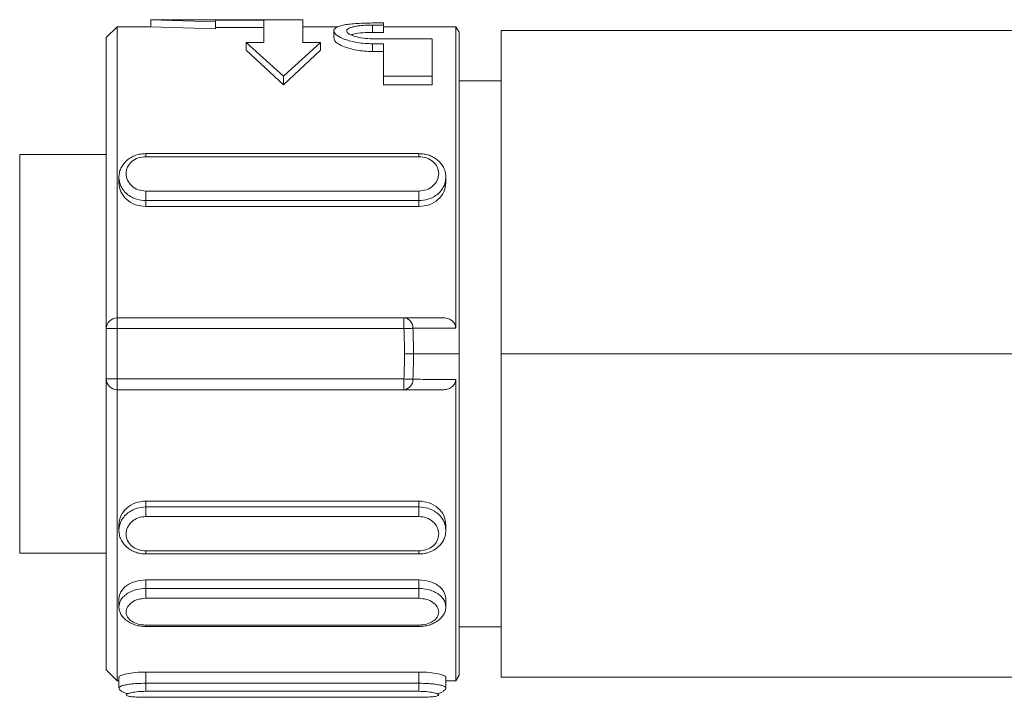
# Model space of a CAD drawing. Header units: millimetres. Extents: x -445 to 1926, y -59 to 420.
# Tile 8 of 44: x -241 to -213, y 155 to 174. Entities that reach past the tile are written whole.
import ezdxf

# ---------------------------------------------------------------- set-up
doc = ezdxf.new("R2010")
doc.units = ezdxf.units.MM
doc.linetypes.add('SLD-Solid', pattern=[0])

msp = doc.modelspace()

# ---------------------------------------------------------------- linework, layer by layer
at = {"color": 7, "linetype": 'SLD-Solid', "lineweight": 18}
for p, q in [((-232.719, 173.885), (-236.951, 173.885)), ((-236.949, 173.885), (-235.149, 173.827)), ((-236.949, 173.685), (-236.949, 173.885)), ((-235.149, 173.869), (-233.799, 173.869)), ((-235.149, 173.869), (-235.149, 173.827)), ((-235.149, 173.626), (-235.149, 173.827)), ((-233.799, 173.869), (-233.799, 173.251)), ((-232.719, 173.885), (-232.719, 173.251)), ((-230.775, 173.793), (-230.469, 173.793)), ((-230.775, 173.735), (-230.469, 173.735)), ((-230.775, 173.531), (-230.775, 173.735)), ((-230.469, 173.793), (-230.469, 173.735)), ((-230.469, 173.531), (-230.469, 173.735)), ((-237.886, 173.685), (-238.186, 173.385)), ((-236.948, 173.685), (-237.886, 173.685)), ((-236.949, 173.685), (-235.149, 173.626)), ((-235.149, 173.669), (-233.799, 173.669)), ((-231.742, 173.685), (-232.719, 173.685)), ((-231.855, 173.573), (-231.855, 173.366)), ((-230.775, 173.531), (-230.469, 173.531)), ((-228.463, 173.685), (-230.469, 173.685)), ((-228.366, 173.535), (-228.463, 173.685)), ((-228.463, 173.685), (-228.463, 165.298)), ((-228.366, 164.585), (-228.366, 173.535)), ((-212.595, 173.585), (-227.196, 173.585)), ((-227.196, 173.585), (-227.196, 164.585)), ((-238.186, 165.285), (-238.186, 173.385)), ((-234.294, 173.036), (-234.294, 173.251)), ((-234.294, 173.251), (-233.259, 172.312)), ((-234.294, 173.251), (-233.799, 173.251)), ((-232.224, 173.251), (-233.259, 172.312)), ((-232.719, 173.251), (-232.224, 173.251)), ((-232.224, 173.036), (-232.224, 173.251)), ((-230.775, 173.351), (-229.119, 173.351)), ((-230.775, 173.215), (-230.469, 173.215)), ((-230.775, 172.999), (-230.775, 173.215)), ((-230.469, 173.215), (-230.469, 172.312)), ((-229.119, 173.351), (-229.119, 172.312)), ((-234.294, 173.036), (-233.259, 172.07)), ((-232.224, 173.036), (-233.259, 172.07)), ((-230.775, 172.999), (-230.469, 172.999)), ((-233.259, 172.07), (-233.259, 172.312)), ((-230.469, 172.312), (-229.119, 172.312)), ((-230.469, 172.07), (-230.469, 172.312)), ((-230.469, 172.07), (-229.119, 172.07)), ((-229.119, 172.07), (-229.119, 172.312)), ((-227.196, 172.185), (-228.366, 172.185)), ((-229.486, 170.157), (-237.086, 170.157)), ((-237.086, 170.153), (-237.086, 170.153)), ((-229.486, 170.153), (-229.486, 170.153)), ((-238.186, 170.135), (-240.596, 170.135)), ((-240.596, 159.035), (-240.596, 170.135)), ((-229.486, 170.071), (-237.086, 170.071)), ((-237.836, 169.496), (-237.836, 169.34)), ((-228.736, 169.34), (-228.736, 169.496)), ((-237.086, 169.113), (-229.486, 169.113)), ((-237.086, 168.848), (-229.486, 168.848)), ((-237.086, 168.684), (-237.086, 168.848)), ((-229.486, 168.684), (-229.486, 168.848)), ((-237.086, 168.684), (-229.486, 168.684)), ((-237.886, 165.285), (-237.886, 165.585)), ((-237.886, 165.585), (-229.904, 165.585)), ((-229.904, 165.285), (-229.904, 165.585)), ((-238.186, 163.885), (-238.186, 165.285)), ((-238.186, 165.285), (-237.886, 165.285)), ((-237.886, 163.885), (-237.886, 165.285)), ((-237.886, 165.285), (-229.904, 165.285)), ((-229.889, 164.585), (-229.637, 164.585)), ((-228.366, 164.585), (-229.637, 164.585)), ((-228.366, 155.635), (-228.366, 164.585)), ((-227.196, 164.585), (-227.196, 155.585)), ((-227.196, 164.585), (-211.822, 164.585)), ((-237.886, 163.885), (-238.186, 163.885)), ((-238.186, 155.785), (-238.186, 163.885)), ((-237.886, 163.885), (-229.904, 163.885)), ((-237.886, 163.585), (-237.886, 163.885)), ((-229.904, 163.585), (-229.904, 163.885)), ((-228.463, 163.872), (-228.463, 155.485)), ((-237.886, 163.585), (-229.904, 163.585)), ((-237.886, 163.585), (-237.886, 155.485)), ((-237.086, 160.486), (-229.486, 160.486)), ((-237.086, 160.321), (-237.086, 160.486)), ((-229.486, 160.321), (-237.086, 160.321)), ((-229.486, 160.321), (-229.486, 160.486)), ((-229.486, 160.056), (-237.086, 160.056)), ((-237.836, 159.83), (-237.836, 159.673)), ((-228.736, 159.673), (-228.736, 159.83)), ((-240.596, 159.035), (-238.186, 159.035)), ((-237.086, 159.098), (-229.486, 159.098)), ((-237.086, 159.017), (-237.086, 159.016)), ((-237.086, 159.013), (-229.486, 159.013)), ((-229.486, 159.017), (-229.486, 159.016)), ((-237.086, 158.289), (-229.486, 158.289)), ((-237.086, 158.054), (-237.086, 158.289)), ((-229.486, 158.054), (-229.486, 158.289)), ((-229.486, 158.054), (-237.086, 158.054)), ((-237.836, 157.769), (-237.836, 157.545)), ((-229.486, 157.779), (-237.086, 157.779)), ((-228.736, 157.545), (-228.736, 157.769)), ((-237.086, 157.035), (-229.486, 157.035)), ((-237.086, 156.995), (-237.086, 156.994)), ((-237.086, 156.992), (-229.486, 156.992)), ((-228.366, 156.985), (-227.196, 156.985)), ((-238.186, 155.785), (-237.886, 155.485)), ((-237.086, 155.726), (-229.486, 155.726)), ((-237.086, 155.415), (-237.086, 155.726)), ((-229.486, 155.415), (-229.486, 155.726)), ((-228.463, 155.485), (-228.366, 155.635)), ((-237.886, 155.485), (-237.836, 155.485)), ((-237.836, 155.585), (-237.836, 155.288)), ((-229.486, 155.415), (-237.086, 155.415)), ((-228.736, 155.288), (-228.736, 155.585)), ((-228.736, 155.485), (-228.463, 155.485)), ((-227.196, 155.585), (-212.595, 155.585)), ((-229.486, 155.19), (-237.086, 155.19)), ((-237.086, 155.023), (-237.086, 155.025)), ((-237.086, 155.023), (-229.486, 155.023)), ((-237.086, 155.023), (-229.486, 155.023)), ((-229.486, 155.023), (-229.486, 155.025))]:
    msp.add_line(p, q, dxfattribs=at)
at = {"color": 7, "linetype": 'SLD-Solid', "lineweight": 18, "flags": 128}
for points in [[(-229.904, 165.285), (-229.866, 165.286), (-229.83, 165.288), (-229.794, 165.289), (-229.76, 165.291), (-229.729, 165.292), (-229.7, 165.293), (-229.674, 165.294), (-229.652, 165.295)], [(-229.904, 163.885), (-229.866, 163.883), (-229.83, 163.882), (-229.794, 163.88), (-229.76, 163.879), (-229.729, 163.877), (-229.7, 163.876), (-229.674, 163.875), (-229.652, 163.874)]]:
    msp.add_lwpolyline(points, dxfattribs=at)
at = {"color": 7, "linetype": 'SLD-Solid', "lineweight": 18}
for centre, radius, start, end in [((-237.886, 165.285), 0.3, 90, 180), ((-229.929, 165.309), 0.277, 357.2241, 84.7868), ((-237.886, 163.885), 0.3, 180, 270), ((-229.929, 163.861), 0.277, 275.2132, 2.7759)]:
    msp.add_arc(centre, radius, start, end, dxfattribs=at)
for points, knots in [([(-230.775, 173.793), (-230.848, 173.792), (-230.993, 173.791), (-231.202, 173.781), (-231.395, 173.765), (-231.561, 173.741), (-231.696, 173.708), (-231.825, 173.654), (-231.882, 173.567), (-231.787, 173.448), (-231.558, 173.331), (-231.268, 173.256), (-230.994, 173.22), (-230.848, 173.217), (-230.775, 173.215)], [0, 0, 0, 0, 0.0633012, 0.126596, 0.1899737, 0.253483, 0.3175476, 0.3817535, 0.5101148, 0.6321715, 0.7495941, 0.8730421, 0.9368131, 1, 1, 1, 1]), ([(-230.775, 173.351), (-230.866, 173.355), (-231.048, 173.362), (-231.279, 173.415), (-231.44, 173.485), (-231.499, 173.549), (-231.494, 173.599), (-231.459, 173.635), (-231.395, 173.666), (-231.304, 173.691), (-231.191, 173.711), (-231.062, 173.724), (-230.922, 173.733), (-230.824, 173.734), (-230.775, 173.735)], [0, 0, 0, 0, 0.117956, 0.237518, 0.355416, 0.477991, 0.544342, 0.610619, 0.677204, 0.743751, 0.808134, 0.872387, 0.936249, 1, 1, 1, 1]), ([(-231.369, 173.461), (-231.342, 173.471), (-231.268, 173.499), (-231.055, 173.525), (-230.868, 173.529), (-230.775, 173.531)], [0, 0, 0, 0, 0.217275, 0.60808, 1, 1, 1, 1]), ([(-231.845, 173.366), (-231.839, 173.335), (-231.83, 173.279), (-231.719, 173.204), (-231.587, 173.138), (-231.431, 173.084), (-231.223, 173.036), (-231.004, 173.005), (-230.85, 173.001), (-230.775, 172.999)], [0, 0, 0, 0, 0.195304, 0.356358, 0.449107, 0.602466, 0.734571, 0.870465, 1, 1, 1, 1]), ([(-237.086, 170.156), (-237.133, 170.154), (-237.228, 170.15), (-237.369, 170.113), (-237.5, 170.053), (-237.617, 169.97), (-237.713, 169.867), (-237.784, 169.75), (-237.829, 169.621), (-237.833, 169.531), (-237.835, 169.486)], [0, 0, 0, 0, 0.121255, 0.244092, 0.368308, 0.493619, 0.619716, 0.746317, 0.873154, 1, 1, 1, 1]), ([(-237.086, 170.071), (-237.086, 170.09), (-237.086, 170.127), (-237.086, 170.154), (-237.086, 170.153), (-237.086, 170.153)], [0, 0, 0, 0, 0.425645, 0.851289, 1, 1, 1, 1]), ([(-228.736, 169.486), (-228.738, 169.531), (-228.742, 169.621), (-228.787, 169.75), (-228.858, 169.867), (-228.954, 169.97), (-229.071, 170.053), (-229.202, 170.113), (-229.343, 170.15), (-229.438, 170.154), (-229.486, 170.156)], [0, 0, 0, 0, 0.126846, 0.253683, 0.380284, 0.506381, 0.631692, 0.755908, 0.878745, 1, 1, 1, 1]), ([(-229.486, 170.071), (-229.486, 170.09), (-229.486, 170.127), (-229.486, 170.154), (-229.486, 170.153), (-229.486, 170.153)], [0, 0, 0, 0, 0.42565, 0.8513, 1, 1, 1, 1]), ([(-237.086, 170.071), (-237.157, 170.064), (-237.302, 170.05), (-237.485, 169.943), (-237.607, 169.788), (-237.65, 169.601), (-237.607, 169.412), (-237.485, 169.25), (-237.302, 169.136), (-237.157, 169.121), (-237.086, 169.113)], [0, 0, 0, 0, 0.123327, 0.248039, 0.373729, 0.500052, 0.626334, 0.751958, 0.876621, 1, 1, 1, 1]), ([(-229.486, 169.113), (-229.414, 169.121), (-229.269, 169.136), (-229.086, 169.25), (-228.964, 169.412), (-228.921, 169.601), (-228.964, 169.788), (-229.086, 169.943), (-229.269, 170.05), (-229.414, 170.064), (-229.486, 170.071)], [0, 0, 0, 0, 0.123379, 0.248042, 0.373666, 0.499948, 0.626271, 0.751961, 0.876673, 1, 1, 1, 1]), ([(-237.836, 169.34), (-237.824, 169.255), (-237.802, 169.087), (-237.628, 168.869), (-237.38, 168.714), (-237.184, 168.694), (-237.086, 168.684)], [0, 0, 0, 0, 0.249686, 0.5, 0.750456, 1, 1, 1, 1]), ([(-237.835, 169.494), (-237.827, 169.422), (-237.814, 169.305), (-237.727, 169.153), (-237.621, 169.035), (-237.486, 168.944), (-237.308, 168.867), (-237.17, 168.856), (-237.086, 168.848)], [0, 0, 0, 0, 0.213659, 0.347689, 0.498768, 0.649987, 0.784074, 1, 1, 1, 1]), ([(-229.486, 168.848), (-229.401, 168.856), (-229.263, 168.867), (-229.085, 168.944), (-228.95, 169.035), (-228.844, 169.153), (-228.757, 169.305), (-228.744, 169.422), (-228.736, 169.494)], [0, 0, 0, 0, 0.215926, 0.350013, 0.501231, 0.652319, 0.786352, 1, 1, 1, 1]), ([(-229.486, 168.684), (-229.387, 168.694), (-229.191, 168.714), (-228.943, 168.869), (-228.769, 169.087), (-228.747, 169.255), (-228.736, 169.34)], [0, 0, 0, 0, 0.249544, 0.499999, 0.750313, 1, 1, 1, 1]), ([(-229.904, 165.585), (-229.693, 165.585), (-229.326, 165.585), (-228.959, 165.585), (-228.802, 165.585)], [0, 0, 0, 0, 0.573206, 1, 1, 1, 1]), ([(-228.802, 165.585), (-228.755, 165.58), (-228.666, 165.572), (-228.569, 165.515), (-228.514, 165.455), (-228.485, 165.405), (-228.466, 165.352), (-228.464, 165.316), (-228.463, 165.298)], [0, 0, 0, 0, 0.284304, 0.540981, 0.660138, 0.778134, 0.889103, 1, 1, 1, 1]), ([(-229.889, 164.585), (-229.89, 164.715), (-229.891, 164.949), (-229.9, 165.182), (-229.904, 165.285)], [0, 0, 0, 0, 0.55979, 1, 1, 1, 1]), ([(-229.652, 165.295), (-229.424, 165.296), (-229.028, 165.296), (-228.632, 165.297), (-228.463, 165.298)], [0, 0, 0, 0, 0.574701, 1, 1, 1, 1]), ([(-229.637, 164.585), (-229.638, 164.717), (-229.639, 164.954), (-229.648, 165.191), (-229.652, 165.295)], [0, 0, 0, 0, 0.559812, 1, 1, 1, 1]), ([(-229.904, 163.885), (-229.899, 164.015), (-229.89, 164.248), (-229.889, 164.482), (-229.889, 164.585)], [0, 0, 0, 0, 0.5591326, 1, 1, 1, 1]), ([(-229.652, 163.874), (-229.647, 164.007), (-229.639, 164.243), (-229.638, 164.48), (-229.637, 164.585)], [0, 0, 0, 0, 0.559126, 1, 1, 1, 1]), ([(-228.463, 163.872), (-228.676, 163.872), (-229.072, 163.873), (-229.468, 163.874), (-229.652, 163.874)], [0, 0, 0, 0, 0.536896, 1, 1, 1, 1]), ([(-228.463, 163.872), (-228.464, 163.854), (-228.466, 163.817), (-228.485, 163.764), (-228.514, 163.715), (-228.569, 163.655), (-228.666, 163.598), (-228.755, 163.589), (-228.802, 163.585)], [0, 0, 0, 0, 0.110875, 0.221865, 0.339814, 0.459018, 0.715696, 1, 1, 1, 1]), ([(-228.802, 163.585), (-229, 163.585), (-229.367, 163.585), (-229.734, 163.585), (-229.904, 163.585)], [0, 0, 0, 0, 0.537091, 1, 1, 1, 1]), ([(-237.086, 160.486), (-237.184, 160.476), (-237.38, 160.455), (-237.628, 160.301), (-237.802, 160.083), (-237.824, 159.914), (-237.836, 159.83)], [0, 0, 0, 0, 0.249544, 0.5, 0.750314, 1, 1, 1, 1]), ([(-237.086, 160.321), (-237.17, 160.314), (-237.308, 160.302), (-237.486, 160.226), (-237.621, 160.134), (-237.727, 160.017), (-237.814, 159.864), (-237.827, 159.747), (-237.835, 159.676)], [0, 0, 0, 0, 0.216065, 0.350124, 0.501248, 0.652323, 0.786354, 1, 1, 1, 1]), ([(-228.736, 159.83), (-228.747, 159.914), (-228.769, 160.083), (-228.943, 160.301), (-229.191, 160.455), (-229.387, 160.476), (-229.486, 160.486)], [0, 0, 0, 0, 0.249687, 0.500001, 0.750456, 1, 1, 1, 1]), ([(-228.736, 159.676), (-228.744, 159.747), (-228.757, 159.864), (-228.844, 160.017), (-228.95, 160.134), (-229.085, 160.226), (-229.263, 160.302), (-229.401, 160.314), (-229.486, 160.321)], [0, 0, 0, 0, 0.213656, 0.347684, 0.49875, 0.649875, 0.783934, 1, 1, 1, 1]), ([(-237.086, 160.056), (-237.157, 160.049), (-237.302, 160.034), (-237.485, 159.919), (-237.607, 159.758), (-237.65, 159.568), (-237.607, 159.382), (-237.485, 159.227), (-237.302, 159.119), (-237.157, 159.105), (-237.086, 159.098)], [0, 0, 0, 0, 0.123327, 0.248039, 0.373729, 0.500052, 0.626334, 0.751958, 0.876621, 1, 1, 1, 1]), ([(-229.486, 159.098), (-229.414, 159.105), (-229.269, 159.119), (-229.086, 159.227), (-228.964, 159.382), (-228.921, 159.568), (-228.964, 159.758), (-229.086, 159.919), (-229.269, 160.034), (-229.414, 160.049), (-229.486, 160.056)], [0, 0, 0, 0, 0.123379, 0.248042, 0.373666, 0.499948, 0.626271, 0.751961, 0.876673, 1, 1, 1, 1]), ([(-237.835, 159.683), (-237.833, 159.638), (-237.829, 159.549), (-237.784, 159.42), (-237.713, 159.302), (-237.617, 159.2), (-237.5, 159.117), (-237.369, 159.057), (-237.228, 159.019), (-237.133, 159.015), (-237.086, 159.013)], [0, 0, 0, 0, 0.126847, 0.253686, 0.380287, 0.506384, 0.631694, 0.755917, 0.878746, 1, 1, 1, 1]), ([(-229.486, 159.013), (-229.438, 159.015), (-229.343, 159.019), (-229.202, 159.057), (-229.071, 159.117), (-228.954, 159.2), (-228.858, 159.302), (-228.787, 159.42), (-228.742, 159.549), (-228.738, 159.638), (-228.736, 159.683)], [0, 0, 0, 0, 0.121253, 0.244083, 0.368306, 0.493616, 0.619713, 0.746314, 0.873152, 1, 1, 1, 1]), ([(-237.086, 159.098), (-237.086, 159.08), (-237.086, 159.042), (-237.086, 159.016), (-237.086, 159.016), (-237.086, 159.017)], [0, 0, 0, 0, 0.425649, 0.851299, 1, 1, 1, 1]), ([(-229.486, 159.098), (-229.486, 159.08), (-229.486, 159.042), (-229.486, 159.016), (-229.486, 159.016), (-229.486, 159.017)], [0, 0, 0, 0, 0.425655, 0.85131, 1, 1, 1, 1]), ([(-237.086, 158.289), (-237.184, 158.281), (-237.38, 158.265), (-237.628, 158.141), (-237.802, 157.967), (-237.824, 157.835), (-237.836, 157.769)], [0, 0, 0, 0, 0.249544, 0.5, 0.750314, 1, 1, 1, 1]), ([(-228.736, 157.769), (-228.747, 157.835), (-228.769, 157.967), (-228.943, 158.141), (-229.191, 158.265), (-229.387, 158.281), (-229.486, 158.289)], [0, 0, 0, 0, 0.249687, 0.500001, 0.750456, 1, 1, 1, 1]), ([(-237.086, 158.054), (-237.17, 158.048), (-237.308, 158.039), (-237.486, 157.978), (-237.621, 157.905), (-237.727, 157.813), (-237.814, 157.693), (-237.827, 157.601), (-237.835, 157.545)], [0, 0, 0, 0, 0.215508, 0.349336, 0.500262, 0.651051, 0.784824, 1, 1, 1, 1]), ([(-228.736, 157.545), (-228.744, 157.601), (-228.757, 157.693), (-228.844, 157.813), (-228.95, 157.905), (-229.085, 157.978), (-229.263, 158.039), (-229.401, 158.048), (-229.486, 158.054)], [0, 0, 0, 0, 0.215171, 0.348941, 0.499716, 0.65055, 0.784351, 1, 1, 1, 1]), ([(-237.836, 157.55), (-237.833, 157.512), (-237.828, 157.438), (-237.781, 157.331), (-237.709, 157.233), (-237.611, 157.149), (-237.494, 157.081), (-237.362, 157.031), (-237.224, 156.999), (-237.131, 156.995), (-237.086, 156.992)], [0, 0, 0, 0, 0.128075, 0.256093, 0.38368, 0.51041, 0.635837, 0.759499, 0.880986, 1, 1, 1, 1]), ([(-237.086, 157.779), (-237.157, 157.773), (-237.302, 157.761), (-237.485, 157.67), (-237.607, 157.542), (-237.65, 157.394), (-237.607, 157.25), (-237.485, 157.132), (-237.302, 157.051), (-237.157, 157.04), (-237.086, 157.035)], [0, 0, 0, 0, 0.123378, 0.248041, 0.373662, 0.49995, 0.626272, 0.751963, 0.876674, 1, 1, 1, 1]), ([(-229.486, 157.035), (-229.414, 157.04), (-229.269, 157.051), (-229.086, 157.132), (-228.964, 157.25), (-228.921, 157.394), (-228.964, 157.542), (-229.086, 157.67), (-229.269, 157.761), (-229.414, 157.773), (-229.486, 157.779)], [0, 0, 0, 0, 0.1233788, 0.2480421, 0.3736661, 0.4999483, 0.6262715, 0.7519612, 0.8766734, 1, 1, 1, 1]), ([(-229.486, 156.992), (-229.44, 156.995), (-229.347, 156.999), (-229.209, 157.031), (-229.078, 157.081), (-228.96, 157.149), (-228.862, 157.233), (-228.79, 157.331), (-228.743, 157.438), (-228.738, 157.512), (-228.736, 157.55)], [0, 0, 0, 0, 0.119013, 0.240492, 0.364161, 0.489588, 0.616317, 0.743904, 0.871923, 1, 1, 1, 1]), ([(-237.086, 157.035), (-237.086, 157.021), (-237.086, 156.996), (-237.086, 156.995), (-237.086, 156.995)], [0, 0, 0, 0, 0.567495, 1, 1, 1, 1]), ([(-229.486, 157.035), (-229.486, 157.021), (-229.486, 156.995), (-229.486, 156.994), (-229.486, 156.994)], [0, 0, 0, 0, 0.528374, 1, 1, 1, 1]), ([(-237.086, 155.726), (-237.184, 155.724), (-237.38, 155.718), (-237.628, 155.68), (-237.802, 155.631), (-237.824, 155.6), (-237.836, 155.585)], [0, 0, 0, 0, 0.249544, 0.5, 0.750314, 1, 1, 1, 1]), ([(-228.736, 155.585), (-228.747, 155.6), (-228.769, 155.631), (-228.943, 155.68), (-229.191, 155.718), (-229.387, 155.724), (-229.486, 155.726)], [0, 0, 0, 0, 0.249687, 0.500001, 0.750456, 1, 1, 1, 1]), ([(-237.086, 155.415), (-237.17, 155.413), (-237.308, 155.41), (-237.486, 155.394), (-237.621, 155.375), (-237.727, 155.352), (-237.814, 155.322), (-237.827, 155.301), (-237.835, 155.288)], [0, 0, 0, 0, 0.215635, 0.349427, 0.500251, 0.651026, 0.784791, 1, 1, 1, 1]), ([(-228.736, 155.288), (-228.744, 155.301), (-228.757, 155.322), (-228.844, 155.352), (-228.95, 155.375), (-229.085, 155.394), (-229.263, 155.41), (-229.401, 155.413), (-229.486, 155.415)], [0, 0, 0, 0, 0.21522, 0.348981, 0.499748, 0.650572, 0.784364, 1, 1, 1, 1]), ([(-237.836, 155.29), (-237.833, 155.274), (-237.827, 155.243), (-237.777, 155.198), (-237.703, 155.157), (-237.632, 155.133), (-237.597, 155.122)], [0, 0, 0, 0, 0.252699, 0.505071, 0.755731, 1, 1, 1, 1]), ([(-237.086, 155.19), (-237.157, 155.188), (-237.302, 155.184), (-237.485, 155.158), (-237.607, 155.125), (-237.65, 155.089), (-237.607, 155.059), (-237.485, 155.038), (-237.302, 155.026), (-237.157, 155.024), (-237.086, 155.023)], [0, 0, 0, 0, 0.123327, 0.248039, 0.373729, 0.500052, 0.626334, 0.751958, 0.876621, 1, 1, 1, 1]), ([(-229.486, 155.023), (-229.414, 155.024), (-229.269, 155.026), (-229.086, 155.038), (-228.964, 155.059), (-228.921, 155.089), (-228.964, 155.125), (-229.086, 155.158), (-229.269, 155.184), (-229.414, 155.188), (-229.486, 155.19)], [0, 0, 0, 0, 0.123379, 0.248042, 0.373666, 0.499948, 0.626271, 0.751961, 0.876673, 1, 1, 1, 1]), ([(-228.974, 155.122), (-228.939, 155.133), (-228.869, 155.157), (-228.794, 155.198), (-228.744, 155.243), (-228.739, 155.274), (-228.736, 155.29)], [0, 0, 0, 0, 0.244266, 0.494927, 0.7473, 1, 1, 1, 1])]:
    msp.add_open_spline(points, degree=3, knots=knots, dxfattribs=at)
for points in [[(-237.886, 173.685), (-237.886, 173.567), (-237.886, 173.331), (-237.886, 171.5), (-237.886, 168.852), (-237.886, 166.674), (-237.886, 165.585)], [(-237.086, 169.113), (-237.086, 169.09), (-237.086, 169.043), (-237.086, 168.965), (-237.086, 168.895), (-237.086, 168.864), (-237.086, 168.848)], [(-229.486, 169.113), (-229.486, 169.09), (-229.486, 169.043), (-229.486, 168.965), (-229.486, 168.895), (-229.486, 168.864), (-229.486, 168.848)], [(-237.086, 160.056), (-237.086, 160.08), (-237.086, 160.127), (-237.086, 160.204), (-237.086, 160.275), (-237.086, 160.306), (-237.086, 160.321)], [(-229.486, 160.056), (-229.486, 160.08), (-229.486, 160.127), (-229.486, 160.204), (-229.486, 160.275), (-229.486, 160.306), (-229.486, 160.321)], [(-237.086, 157.779), (-237.086, 157.799), (-237.086, 157.839), (-237.086, 157.915), (-237.086, 157.991), (-237.086, 158.033), (-237.086, 158.054)], [(-229.486, 157.779), (-229.486, 157.799), (-229.486, 157.839), (-229.486, 157.915), (-229.486, 157.991), (-229.486, 158.033), (-229.486, 158.054)], [(-237.086, 155.19), (-237.086, 155.197), (-237.086, 155.213), (-237.086, 155.269), (-237.086, 155.339), (-237.086, 155.389), (-237.086, 155.415)], [(-229.486, 155.19), (-229.486, 155.197), (-229.486, 155.213), (-229.486, 155.269), (-229.486, 155.339), (-229.486, 155.389), (-229.486, 155.415)]]:
    msp.add_open_spline(points, degree=3, dxfattribs=at)

doc.saveas('drawing.dxf')
